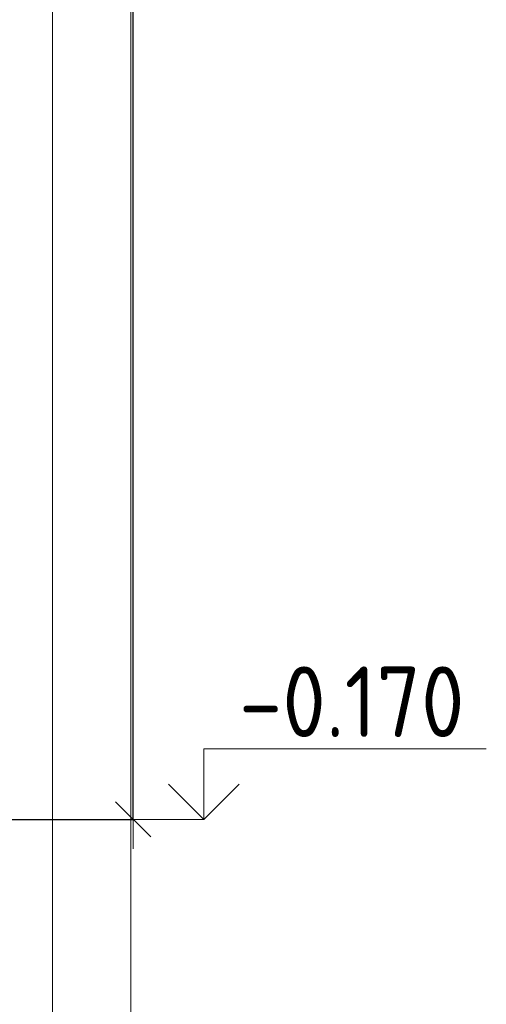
# Model space of a CAD drawing. Header units: millimetres. Extents: x -24871 to 40608, y -2869 to 48080.
# Tile 18 of 119: x -20643 to -20049, y 42873 to 44129. Entities that reach past the tile are written whole.
import ezdxf

# ---------------------------------------------------------------- set-up
doc = ezdxf.new("R2010")
doc.units = ezdxf.units.MM
doc.header["$PDMODE"] = 65
for name, color, linetype, lineweight in [('Standard', 7, 'Continuous', 25), ('Высотная отметки_ общее', 7, 'Continuous', 13), ('Размерная линия_ общее', 7, 'Continuous', 13)]:
    doc.layers.add(name, color=color, linetype=linetype, lineweight=lineweight)
doc.styles.add('ISOCPEUR', font='ISOCPEUR')
doc.dimstyles.new('DIMSTYLE_5', dxfattribs={"dimtxt": 66, "dimasz": 75, "dimexe": 0, "dimexo": 0, "dimgap": 33, "dimtad": 2, "dimdec": 0, "dimrnd": 5, "dimzin": 12, "dimdsep": 46, "dimtxsty": 'ISOCPEUR', "dimblk1": 'ALL_ML_STRICH', "dimblk2": 'ALL_ML_STRICH', "dimsah": 1, "dimcen": 0, "dimclrd": 7, "dimclre": 256, "dimclrt": 7, "dimadec": 0, "dimazin": 0, "dimtfac": 1, "dimtdec": 0, "dimtix": 1, "dimtmove": 2, "dimatfit": 3, "dimfxl": 0, "dimtzin": 0, "dimlwd": 0, "dimlwe": -3, "dimarcsym": 0})

# ---------------------------------------------------------------- blocks, each defined once
blk = doc.blocks.new('COMPLEX_ELEVATIONDIM_4')
at = {"layer": 'Высотная отметки_ общее', "color": 7, "linetype": 'Continuous', "lineweight": 13, "transparency": 33554687}
for p, q in [((-20408.8, 43109.1), (-20408.8, 43199.1)), ((-20408.8, 43199.1), (-20048.8, 43199.1)), ((-20408.8, 43109.1), (-20453.8, 43154.1)), ((-20408.8, 43109.1), (-20363.8, 43154.1)), ((-20408.8, 43109.1), (-20408.8, 43109.1)), ((-20408.8, 43109.1), (-20408.8, 43109.1)), ((-20408.8, 43109.1), (-20408.8, 43109.1)), ((-20408.8, 43109.1), (-20408.8, 43109.1))]:
    blk.add_line(p, q, dxfattribs=at)
blk.add_lwpolyline([(-20408.8, 43109.1), (-20468.8, 43109.1), (-20468.8, 43109.1), (-20474.9, 43109.1)], dxfattribs=at)
at = {"layer": 'Высотная отметки_ общее', "color": 7, "linetype": 'Continuous', "lineweight": 13, "transparency": 33554687, "insert": (-20363.8, 43214.1), "char_height": 90, "width": 364.237, "attachment_point": 7, "style": 'ISOCPEUR'}
blk.add_mtext('\\W0.90;-0.170', dxfattribs=at)
blk = doc.blocks.new('ALL_ML_STRICH')
at = {"color": 0, "linetype": 'ByBlock', "lineweight": -2}
for p, q in [((0, -0.5), (0, 0.5)), ((-0.3, -0.3), (0.3, 0.3)), ((-1, 0), (0.5, 0))]:
    blk.add_line(p, q, dxfattribs=at)
blk = doc.blocks.new('*D88')
at = {"layer": 'DEFPOINTS', "color": 7, "linetype": 'Continuous', "lineweight": 13, "transparency": 33554687}
for p in [(-20880.8, 46299.1), (-21002.8, 43109.1), (-20498.8, 43109.1)]:
    blk.add_point(p, dxfattribs=at)
at = {"layer": 'Размерная линия_ общее', "color": 253, "linetype": 'Continuous', "lineweight": -2, "true_color": 0xa0a0a0, "transparency": 33554687}
for p, q in [((-20860.8, 46299.1), (-20498.8, 46299.1)), ((-20982.8, 43109.1), (-20498.8, 43109.1))]:
    blk.add_line(p, q, dxfattribs=at)
at = {"layer": 'Размерная линия_ общее', "color": 7, "linetype": 'Continuous', "lineweight": -2, "transparency": 33554687}
blk.add_line((-20498.8, 43109.1), (-20498.8, 46299.1), dxfattribs=at)
at = {"layer": 'Размерная линия_ общее', "color": 7, "linetype": 'Continuous', "lineweight": 13, "transparency": 33554687, "xscale": 75, "yscale": 75, "zscale": 75}
for p, rotation in [((-20498.8, 46299.1), 90), ((-20498.8, 43109.1), 270)]:
    blk.add_blockref('ALL_ML_STRICH', p, dxfattribs=dict(at, rotation=rotation))
at = {"layer": 'Размерная линия_ общее', "color": 7, "linetype": 'Continuous', "lineweight": 13, "transparency": 33554687, "insert": (-20546.8, 44714), "char_height": 66, "width": 264, "attachment_point": 5, "rotation": 90, "style": 'ISOCPEUR'}
blk.add_mtext('\\A1;{3190}', dxfattribs=at)

msp = doc.modelspace()

# ---------------------------------------------------------------- linework, layer by layer
at = {"layer": 'Standard', "color": 7, "linetype": 'Continuous', "lineweight": 13, "transparency": 33554687}
for points in [[(-21726.6, 42475), (-20501.6, 42475), (-20501.6, 47749.1), (-21726.6, 47749.1), (-21726.6, 42475)], [(-21626.6, 42575), (-20601.6, 42575), (-20601.6, 47649.1), (-21626.6, 47649.1), (-21626.6, 42575)]]:
    msp.add_lwpolyline(points, dxfattribs=at)

# ---------------------------------------------------------------- block references
at = {"layer": 'Высотная отметки_ общее', "color": 7, "linetype": 'Continuous', "lineweight": 13, "transparency": 33554687}
msp.add_blockref('COMPLEX_ELEVATIONDIM_4', (0, 0), dxfattribs=at)

# ---------------------------------------------------------------- dimensions: what is measured, and where the dimension line sits
at = {"layer": 'Размерная линия_ общее', "color": 7, "linetype": 'Continuous', "lineweight": 13, "transparency": 33554687}
dim = msp.add_linear_dim(base=(-20498.8, 46299.1), p1=(-20982.8, 43109.1), p2=(-20860.8, 46299.1), angle=90, dimstyle='DIMSTYLE_5', override={"dimpost": '<>', "dimclrd": 7, "dimclre": 253, "dimclrt": 7, "dimlwd": 0, "dimlwe": 65533}, dxfattribs=at)
dim.commit()
dim.dimension.update_dxf_attribs({"geometry": '*D88', "text_midpoint": (-20546.8, 44714), "dimtype": 160})

doc.saveas('drawing.dxf')
